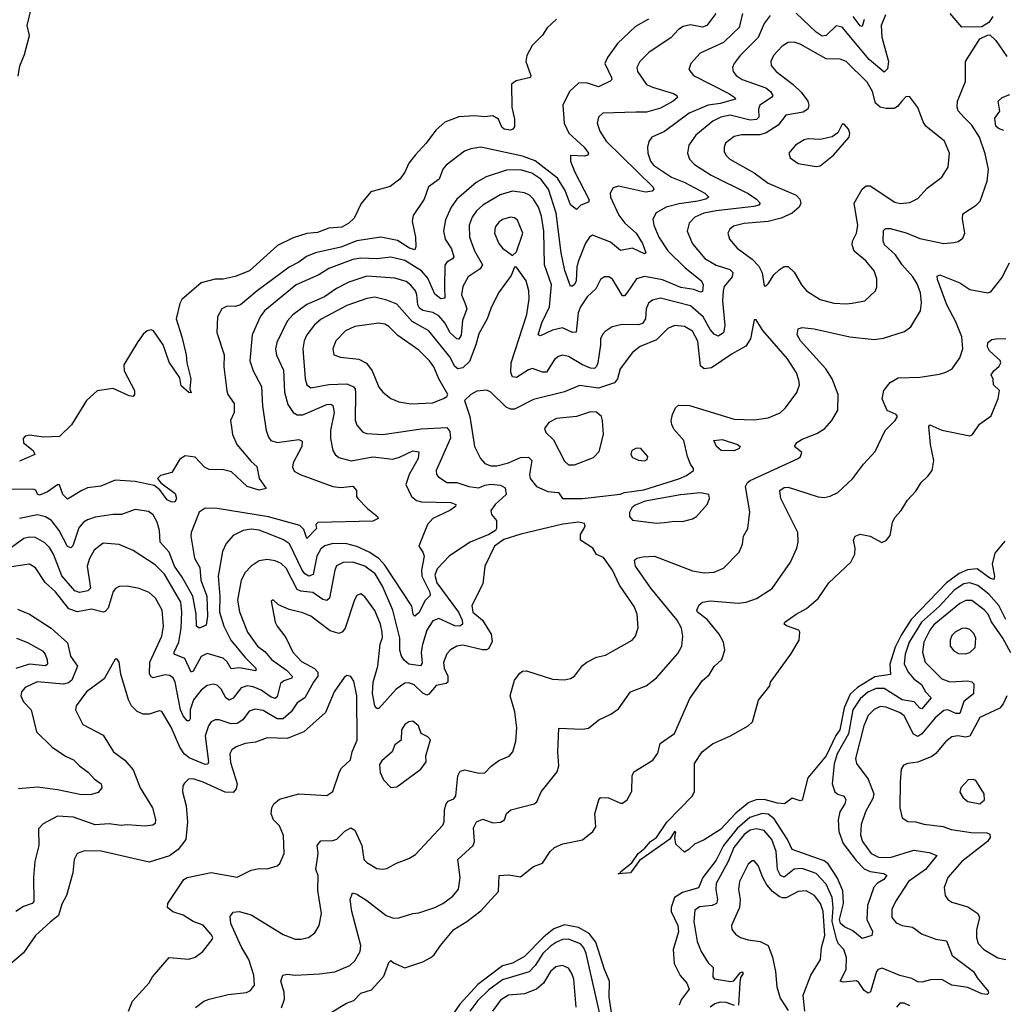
# Model space of a CAD drawing. Extents: x 1995161 to 2088924, y 769148 to 906007.
# Tile 198 of 256: x 2077506 to 2082432, y 809170 to 814104. Entities that reach past the tile are written whole.
import ezdxf

# ---------------------------------------------------------------- set-up
doc = ezdxf.new("R2010")
doc.units = 0

msp = doc.modelspace()

# ---------------------------------------------------------------- linework, layer by layer
at = {"layer": '0CON20XD'}
for points in [[(2077499, 813821), (2077506.8, 813873.2), (2077530.8, 813929.2), (2077555.9, 814025), (2077544.2, 814075), (2077564.5, 814165), (2077558.9, 814225), (2077488, 814338)], [(2081126.6, 814135), (2081109.3, 814065), (2081078.2, 814035), (2081030.7, 813989.3), (2080913.7, 813936.3), (2080868.1, 813885), (2080858.1, 813855), (2080881.4, 813825), (2081057.8, 813735), (2081087.5, 813715), (2081091.2, 813705), (2081015, 813683.5), (2080954.8, 813675.2), (2080858.9, 813635), (2080735, 813543.1), (2080672, 813515), (2080656.5, 813493.5), (2080650.5, 813465), (2080652.5, 813435), (2080666.1, 813395), (2080680.4, 813375), (2080770.9, 813315), (2080837.8, 813287.8), (2080936.7, 813235), (2080957.1, 813215), (2080942, 813205), (2080902.9, 813195), (2080808.5, 813181.5), (2080744.3, 813165), (2080694.1, 813135.9), (2080677.5, 813105), (2080682.1, 813075), (2080706.7, 813015), (2080752.9, 812945), (2080839.8, 812859.8), (2080921.1, 812795), (2080929.6, 812775), (2080925, 812742.5), (2080915, 812738.5), (2080881.7, 812751.7), (2080817.4, 812762.6), (2080725, 812800.4), (2080635, 812817.1), (2080595, 812804.6), (2080545, 812731.1), (2080535, 812720), (2080525, 812720.5), (2080475, 812804.2), (2080457.5, 812815), (2080435, 812815.7), (2080415, 812802), (2080391.2, 812755), (2080348.5, 812715), (2080314.1, 812665), (2080303.5, 812635), (2080292.4, 812537.6), (2080275, 812536.2), (2080225, 812560), (2080175, 812547.5), (2080115, 812520.5), (2080103.5, 812525), (2080120.8, 812585), (2080159.2, 812665), (2080169, 812775), (2080134.7, 812875), (2080131, 813045), (2080120.3, 813120.3), (2080104.7, 813165), (2080079.2, 813205), (2080058.9, 813225), (2080035, 813236.8), (2079975, 813244.7), (2079913.2, 813226.8), (2079825.9, 813174.1), (2079794.4, 813145.6), (2079772.7, 813115), (2079757.1, 813075), (2079759.2, 813015), (2079784.7, 812945), (2079824.5, 812875), (2079813.1, 812855), (2079752.1, 812815), (2079725, 812767.5), (2079719.1, 812725), (2079735.9, 812685.9), (2079746.1, 812655), (2079724.2, 812595.8), (2079717.1, 812522.9), (2079705, 812502.7), (2079695, 812504.6), (2079661.4, 812535), (2079634.8, 812585), (2079605, 812619.5), (2079575, 812636), (2079525, 812647.4), (2079509.1, 812659.1), (2079499.8, 812675), (2079495.8, 812725), (2079487.8, 812745), (2079465, 812773.8), (2079441.5, 812791.5), (2079385, 812809.2), (2079245, 812818), (2079155, 812789.4), (2079093.2, 812756.8), (2079032.5, 812715), (2078943.5, 812676.5), (2078874.6, 812625), (2078845, 812593.3), (2078794.4, 812485.6), (2078786.9, 812455), (2078792.8, 812422.8), (2078827.1, 812347.1), (2078831.9, 812238.1), (2078849.2, 812175), (2078875, 812135.5), (2078895, 812123.2), (2078925, 812124.2), (2079045, 812175.8), (2079065, 812176.7), (2079075, 812170.6), (2079081.8, 812135), (2079063.3, 812045), (2079062.3, 812005), (2079074.7, 811944.7), (2079085.6, 811925), (2079105, 811910.5), (2079166.8, 811893.2), (2079275, 811912.9), (2079375, 811902.4), (2079408.8, 811911.2), (2079475, 811944.2), (2079505, 811937.8), (2079502.5, 811905), (2079456.4, 811825), (2079440, 811775), (2079468, 811715), (2079493.8, 811695), (2079518.6, 811688.6), (2079664.6, 811684.6), (2079690, 811675), (2079688.6, 811665), (2079660.9, 811645), (2079575.2, 811604.8), (2079548.6, 811575), (2079505.6, 811465), (2079526, 811436), (2079531.4, 811415), (2079518.6, 811345), (2079520, 811315), (2079559.5, 811235), (2079561.5, 811218.5), (2079537.3, 811192.7), (2079505, 811132.1), (2079485, 811114.4), (2079477.1, 811125), (2079469.3, 811165), (2079335, 811370.5), (2079304.4, 811404.4), (2079255.6, 811435.6), (2079195, 811464.8), (2079145, 811478), (2079075, 811478.9), (2079035, 811467.8), (2079015, 811452.3), (2078994.9, 811415.1), (2078976, 811324), (2078955, 811315.3), (2078935, 811326.4), (2078920.9, 811345), (2078857.1, 811477.1), (2078827.8, 811497.8), (2078765, 811523.3), (2078705, 811545.8), (2078665, 811551.1), (2078625, 811544.5), (2078575, 811519.4), (2078540.4, 811479.6), (2078521.2, 811438.8), (2078500.6, 811315), (2078508.4, 811215), (2078506.4, 811135), (2078528.6, 811065), (2078564.4, 810994.4), (2078635, 810907.1), (2078689.6, 810855), (2078688.5, 810841.5), (2078605, 810855.9), (2078565, 810851.1), (2078545, 810886.7), (2078525.3, 810905), (2078445, 810927.3), (2078415, 810912.7), (2078375, 810840), (2078365, 810833.6), (2078333.2, 810903.2), (2078280, 810925), (2078279.3, 810935), (2078304, 810985), (2078315.2, 811054.8), (2078318.5, 811135), (2078312.4, 811185), (2078231.4, 811325), (2078185, 811371.8), (2078075, 811444.4), (2078005, 811474.6), (2077925, 811480.9), (2077879.6, 811445), (2077855, 811404.3), (2077844.2, 811365), (2077861.1, 811255), (2077847.8, 811242.2), (2077805, 811232.8), (2077782.3, 811242.3), (2077717.6, 811317.6), (2077676.2, 811425), (2077655, 811458.8), (2077631.6, 811481.6), (2077585, 811508.4), (2077555, 811511.3), (2077526.2, 811503.8), (2077465, 811458.4)], [(2081265, 814124.5), (2081235.4, 814085), (2081204.1, 814015), (2081153.9, 813965), (2081113.8, 813925), (2081084.5, 813885), (2081076.4, 813865), (2081080, 813845), (2081094.5, 813825), (2081124.4, 813805), (2081242.5, 813762.5), (2081266.5, 813745), (2081278.1, 813725), (2081271.9, 813715), (2081212.7, 813675), (2081207.1, 813655), (2081207.9, 813615), (2081196.4, 813603.6), (2081165, 813600.6), (2081065, 813624.8), (2081018.1, 813615), (2080977.9, 813595), (2080891.8, 813525), (2080856.9, 813475), (2080851.1, 813435), (2080861.5, 813405), (2080885, 813378.2), (2080970, 813325), (2081155, 813233.6), (2081196.5, 813205), (2081214.4, 813185), (2081208.6, 813175), (2081182.9, 813167.1), (2080994.3, 813145.7), (2080932.5, 813135), (2080887.8, 813115), (2080859.1, 813085), (2080849.2, 813045), (2080875, 812981.4), (2080937.3, 812907.3), (2080993.8, 812873.8), (2081062.7, 812852.7), (2081077.4, 812837.4), (2081074, 812815), (2081035, 812766.5), (2081028.6, 812745), (2081026.3, 812695), (2081038.5, 812571.5), (2081030.4, 812535), (2081005, 812517.9), (2080985, 812527.9), (2080965, 812550.8), (2080928.7, 812615), (2080865, 812670.5), (2080715, 812708), (2080675, 812697.9), (2080655, 812682.9), (2080643.9, 812655), (2080640.9, 812605), (2080625, 812581.1), (2080605, 812574.2), (2080524, 812576), (2080474, 812565), (2080438, 812542), (2080425, 812526), (2080415.4, 812504.6), (2080414.6, 812475.4), (2080400.9, 812385), (2080394.7, 812365.3), (2080385, 812356.5), (2080365, 812358.4), (2080325.2, 812375.2), (2080255, 812416.8), (2080225, 812422.1), (2080205, 812416.5), (2080185, 812401.5), (2080145, 812338.2), (2080125, 812338.4), (2080075, 812356), (2080055, 812349.6), (2079995, 812310.9), (2079975, 812314.3), (2079965.3, 812335.3), (2079967.5, 812385), (2080046.1, 812626.1), (2080058.2, 812705), (2080056.2, 812745), (2080042.7, 812795), (2079995, 812863.8), (2079985, 812863.3), (2079967.3, 812822.7), (2079903.9, 812736.1), (2079865, 812656), (2079848.2, 812605), (2079805, 812530), (2079791.3, 812475), (2079759.2, 812390.8), (2079725, 812359.7), (2079700.8, 812355), (2079685, 812366.9), (2079659.7, 812415), (2079555, 812544.6), (2079471.1, 812591.1), (2079395, 812678.2), (2079345, 812699.1), (2079285, 812712.9), (2079245, 812707.1), (2079145, 812671.2), (2079016, 812604), (2078982.1, 812575), (2078944.6, 812525), (2078931.2, 812495), (2078923.8, 812455), (2078935.4, 812305), (2078944.1, 812274.1), (2078965, 812258.8), (2079055, 812276.6), (2079145, 812278.7), (2079178.2, 812265), (2079185.8, 812255), (2079188, 812232)], [(2080991.8, 814135), (2080947.8, 814075), (2080925, 814066.7), (2080865, 814078.9), (2080829.3, 814070.7), (2080805.3, 814054.7), (2080767, 814013), (2080658.5, 813941.5), (2080612.2, 813895), (2080596.5, 813865), (2080599.6, 813845), (2080645, 813779.3), (2080675, 813765.3), (2080780, 813735), (2080797.5, 813725), (2080800.8, 813715), (2080779.5, 813695), (2080715, 813661.2), (2080645, 813640.8), (2080591.5, 813641.5), (2080426.7, 813635), (2080404.6, 813615.4), (2080399.1, 813585), (2080410.9, 813545), (2080443.8, 813495), (2080678.1, 813265), (2080681.4, 813255), (2080674, 813245), (2080640.8, 813239.2), (2080505, 813270.5), (2080478.7, 813261.3), (2080463.3, 813235), (2080465.5, 813215), (2080506, 813125), (2080537.2, 813085), (2080592.8, 813035), (2080625, 812983.1), (2080641.2, 812935), (2080635, 812930.8), (2080575, 812958.7), (2080515, 812947.1), (2080465, 812989.8), (2080375, 813023.6), (2080360, 813015), (2080339.6, 812985), (2080304.4, 812895)], [(2081842, 814128), (2081820.6, 814075), (2081823.3, 814016.7), (2081857.4, 813895), (2081852.6, 813857.4), (2081835, 813841.9), (2081760.3, 813905), (2081625, 814066.2), (2081595, 814072.9), (2081545, 814024.6), (2081525, 814021.1), (2081495, 814040.8), (2081395, 814136.2)], [(2081736, 814105), (2081725, 814070.6), (2081715, 814073.6), (2081680.7, 814120.7)], [(2082379.3, 814120.7), (2082359.8, 814090.2), (2082325, 814068.6), (2082225, 814067.1), (2082165.8, 814135)], [(2080655, 814106.7), (2080589.6, 814070.4), (2080500.9, 813985), (2080450, 813915), (2080437.5, 813885), (2080470, 813815), (2080471.2, 813805), (2080463.2, 813796.8), (2080405, 813768.2), (2080345, 813787.3), (2080305, 813786.4), (2080259.5, 813745), (2080226.9, 813675), (2080232.5, 813585), (2080256.8, 813535), (2080333.2, 813465), (2080355.6, 813435), (2080351.2, 813425), (2080335, 813420.9), (2080264.2, 813424.2), (2080265.4, 813395), (2080285, 813343.1), (2080358.3, 813201.7), (2080355, 813190), (2080315.9, 813174.1), (2080295, 813152.5), (2080265, 813175.7), (2080238.3, 813248.3), (2080200.4, 813310.4), (2080087.5, 813397.5), (2080025, 813420), (2079815.5, 813464.5), (2079765, 813457.5), (2079734.6, 813445.4), (2079641.4, 813375), (2079625.4, 813354.6), (2079607.5, 813305), (2079553, 813267), (2079532.7, 813205), (2079476.4, 813123.6), (2079472.2, 813095), (2079488.5, 813015), (2079490.6, 812965), (2079485, 812950), (2079458.5, 812958.5), (2079398.3, 812998.3), (2079315, 813014.2), (2079195, 812996), (2079115, 812964.4), (2078987.5, 812935), (2078941.9, 812918.1), (2078905, 812889.7), (2078856, 812864), (2078695.5, 812744.5), (2078612.5, 812675), (2078585, 812666), (2078545, 812668.2), (2078518.6, 812655), (2078496.5, 812615), (2078492.7, 812537.3), (2078530.8, 812425), (2078528.9, 812365), (2078543.9, 812243.9), (2078549.4, 812225), (2078580.9, 812180.9), (2078580.7, 812135), (2078561.8, 812095), (2078567.1, 812062.9), (2078572.7, 812025), (2078594.5, 811975), (2078665, 811890), (2078694.2, 811865), (2078704.7, 811805), (2078740, 811755), (2078705, 811746), (2078645, 811765.3), (2078567.4, 811837.4), (2078527.5, 811847.5), (2078455, 811849.5), (2078432.2, 811862.2), (2078385, 811912), (2078335, 811918.8), (2078307.7, 811902.3), (2078268, 811835), (2078210.6, 811819.4), (2078196.7, 811805), (2078213.2, 811783.2), (2078285, 811730), (2078292, 811705), (2078283.8, 811686.2), (2078265, 811687.5), (2078245, 811698.1), (2078208.2, 811748.2), (2078179.7, 811769.7), (2078085, 811790.3), (2077984.2, 811795.8), (2077913.1, 811766.9), (2077845, 811757.8), (2077817.5, 811745), (2077745, 811701.4), (2077721.9, 811725), (2077705, 811772.9), (2077695, 811773.3), (2077645, 811737.5), (2077605, 811721.5), (2077595.7, 811725.7), (2077586.7, 811746.7), (2077578.9, 811748.9), (2077445, 811751.3)], [(2080195, 814106.2), (2080147.3, 814062.7), (2080125, 814026.2), (2080073.3, 813975), (2080046.7, 813925), (2080041.2, 813895), (2080066.7, 813825), (2080063.8, 813815), (2079992.6, 813797.4), (2079969.7, 813780.3), (2079970.8, 813665), (2079984.4, 813605), (2079983.6, 813566.4), (2079976.7, 813555), (2079965, 813550), (2079932.5, 813555), (2079920.6, 813565), (2079904, 813605), (2079875, 813622.5), (2079835, 813616.5), (2079785, 813622.2), (2079705, 813617.3), (2079635, 813590.4), (2079589.7, 813550.3), (2079541.1, 813485), (2079486, 813425), (2079455, 813384.3), (2079435, 813340), (2079410.6, 813305), (2079361.7, 813268.3), (2079265, 813241.2), (2079216.4, 813183.6), (2079181.3, 813108.7), (2079155, 813084.4), (2079120, 813065), (2079055, 813059.4), (2078997, 813037), (2078945, 813033.4), (2078875, 813011.5), (2078797.3, 812972.7), (2078657.1, 812845), (2078585, 812816.9), (2078525.9, 812804.1), (2078485, 812803.3), (2078415, 812784.6), (2078318, 812702), (2078307.6, 812682.4), (2078289.1, 812605), (2078318.9, 812515), (2078340, 812425), (2078343.5, 812385), (2078363.1, 812305), (2078358, 812255), (2078365, 812233.3), (2078353.8, 812235), (2078315, 812270), (2078308.9, 812308.9), (2078255, 812387.5), (2078224.4, 812474.4), (2078175.5, 812545), (2078165, 812550), (2078145, 812545.3), (2078125, 812528), (2078095, 812485.3), (2078028, 812375), (2078029.2, 812345), (2078081.1, 812245), (2078082, 812225), (2078075, 812216.2), (2078055, 812218.9), (2077975, 812255.7), (2077895, 812244.3), (2077840, 812195), (2077765.4, 812074.6), (2077706, 812015), (2077625, 812011.9), (2077555, 812021.4), (2077533.3, 812016.7), (2077523.2, 812005), (2077525, 811983.5), (2077573.3, 811945), (2077581.4, 811925), (2077505, 811891.2)], [(2078818.1, 809151.9), (2078832.8, 809195), (2078830.4, 809230.4), (2078814.6, 809285.4), (2078823.8, 809316.2), (2078845, 809321.2), (2078885, 809316.1), (2079008, 809322), (2079085, 809332.5), (2079159.2, 809365), (2079185, 809387.1), (2079210.7, 809435), (2079215.3, 809465), (2079168.9, 809635), (2079161.5, 809695), (2079172.4, 809727.6), (2079195, 809721.9), (2079245, 809690.4), (2079342, 809615), (2079378.3, 809601.7), (2079405, 809602.7), (2079474.5, 809625.5), (2079505, 809627.5), (2079585, 809654.5), (2079625.3, 809674.7), (2079675, 809711.4), (2079703.6, 809746.4), (2079712.3, 809805), (2079700, 809895), (2079777.5, 809965), (2079784.5, 809985), (2079779.4, 810055), (2079794, 810085), (2079825, 810097.1), (2079875, 810080), (2079915, 810083.3), (2079934.3, 810095), (2079943.8, 810126.2), (2079966.2, 810145), (2080083.3, 810175), (2080096.7, 810185), (2080118, 810235), (2080198, 810335), (2080206.9, 810365), (2080201.3, 810435), (2080206.1, 810553.9), (2080325, 810548.6), (2080355.6, 810554.4), (2080406.7, 810595), (2080466.4, 810623.6), (2080505, 810650), (2080565, 810735.6), (2080643.8, 810766.2), (2080695, 810805.7), (2080802.6, 810927.4), (2080822.5, 810965), (2080826.7, 811015), (2080820.4, 811055), (2080799.1, 811095), (2080666.5, 811255), (2080589.5, 811365), (2080585.8, 811395), (2080596.7, 811405), (2080627, 811413), (2080685, 811416.2), (2080875, 811341.8), (2080935, 811332.5), (2080984.5, 811335.5), (2081031.2, 811355), (2081110, 811435), (2081126, 811475), (2081131.4, 811515), (2081152.9, 811555), (2081162.1, 811637.9), (2081140.4, 811765), (2081150.4, 811785), (2081165.3, 811795), (2081405, 811905.7), (2081415.8, 811915), (2081423.3, 811935), (2081386.7, 811965), (2081398, 811985), (2081425, 812001.8), (2081499, 812031), (2081537.8, 812055), (2081572.9, 812095), (2081603.1, 812146.9), (2081605.5, 812225), (2081575.4, 812305), (2081543.9, 812355), (2081416.2, 812495), (2081400, 812525), (2081405.6, 812554.4), (2081425, 812561.9), (2081485, 812555.4), (2081664.1, 812514.1), (2081785, 812502.1), (2081832, 812508), (2081938, 812542), (2081969.2, 812565), (2082018.1, 812645), (2082022.5, 812685), (2082016.8, 812735), (2082000.4, 812780.4), (2081980, 812815), (2081926.5, 812875), (2081893.2, 812925), (2081837.5, 812975), (2081831.2, 812995), (2081832.2, 813047.8), (2081842, 813058), (2081865, 813057.7), (2081945, 813035.8), (2082015, 813007.2), (2082135, 812982.5), (2082185, 812987.1), (2082206.7, 812993.3), (2082230.3, 813009.7), (2082239.2, 813035), (2082227.5, 813105), (2082229.1, 813130.9), (2082296.9, 813175), (2082316.4, 813195), (2082351.8, 813295), (2082358.2, 813355), (2082341.5, 813431.5), (2082312.3, 813515), (2082275.2, 813575.2), (2082234.5, 813615), (2082206.9, 813646.9), (2082201.1, 813665), (2082202.5, 813695), (2082242.9, 813795), (2082243.8, 813895), (2082315, 814007.5), (2082352.7, 814027.3), (2082365, 814028), (2082395, 813999.4), (2082449.6, 813919.6)], [(2081645, 812679.5), (2081675, 812683.5), (2081738, 812695), (2081792.5, 812745), (2081798.6, 812765), (2081798.9, 812805), (2081785.5, 812845), (2081743.5, 812895), (2081685, 812944.4), (2081674.6, 812975), (2081677.7, 812995), (2081697.5, 813035), (2081703, 813073), (2081684.6, 813185), (2081725.2, 813254.8), (2081745, 813271.8), (2081765, 813272.1), (2081889.8, 813189.8), (2081916.8, 813183.2), (2081965, 813187.8), (2082005, 813208), (2082050.6, 813259.4), (2082124.2, 813315), (2082155.6, 813365), (2082163.1, 813435), (2082138.6, 813495), (2082045, 813570), (2082031.4, 813591.4), (2082005, 813663.3), (2081965, 813717.5), (2081945, 813718.8), (2081923.8, 813696.2), (2081901.7, 813668.3), (2081885, 813659.6), (2081845, 813658.6), (2081815, 813665.8), (2081792.2, 813685), (2081776.6, 813745), (2081750.7, 813790.7), (2081645, 813894.6), (2081615, 813907.1), (2081545, 813907.5), (2081415, 813982), (2081385, 813991.5), (2081355, 813989.6), (2081325, 813971.5), (2081281.8, 813925), (2081267.3, 813895), (2081269.5, 813875), (2081294.5, 813845), (2081380.1, 813780.1), (2081420.6, 813740.6), (2081452.8, 813695), (2081457.8, 813675), (2081453.6, 813655), (2081430, 813640), (2081343.9, 813626.1), (2081304.7, 813575), (2081245, 813537), (2081212.4, 813527.6), (2081123.1, 813526.9), (2081085, 813517.9), (2081041.8, 813485), (2081034.4, 813465), (2081035, 813443.3), (2081043.3, 813425), (2081063.1, 813405), (2081185, 813336.8), (2081255.2, 813285.2), (2081394.4, 813225), (2081413.8, 813205), (2081418.8, 813185), (2081410, 813165), (2081375.5, 813134.5), (2081319.9, 813110.1), (2081255, 813092.1), (2081135, 813083.2), (2081080.8, 813069.2), (2081062.5, 813055), (2081053.3, 813035), (2081060.6, 813005), (2081099.2, 812959.2), (2081174.2, 812904.2), (2081208.5, 812868.5), (2081224.4, 812835), (2081235, 812770), (2081245, 812770), (2081255, 812780), (2081282.5, 812825), (2081309.1, 812850.9), (2081335, 812866.9), (2081355, 812867.1), (2081385, 812838.6), (2081421.1, 812775), (2081446, 812746), (2081515, 812702.5), (2081583.9, 812683.9), (2081645, 812679.5)], [(2082435, 813548.5), (2082408.1, 813558.1), (2082395, 813570), (2082389.7, 813610.3), (2082414.3, 813645), (2082406.2, 813695), (2082426.2, 813715), (2082465, 813729.6)], [(2081495, 813368), (2081515, 813372), (2081581.2, 813425), (2081660, 813515), (2081663.3, 813535), (2081656.7, 813555), (2081635, 813580), (2081625, 813580), (2081603, 813537), (2081575, 813516.7), (2081515, 813503.8), (2081455, 813507.1), (2081435, 813502.5), (2081391.2, 813475), (2081358, 813435), (2081365, 813412), (2081405, 813383.3), (2081495, 813368)], [(2080304.4, 812895), (2080296.5, 812865), (2080293.8, 812795), (2080285, 812776.9), (2080275, 812768.1), (2080265, 812768.8), (2080236.9, 812846.9), (2080218.3, 812935), (2080193.4, 813135), (2080154.8, 813255), (2080116.7, 813305), (2080070.9, 813335), (2080015, 813350.9), (2079945, 813349.7), (2079842.6, 813317.4), (2079792, 813288), (2079695.7, 813204.3), (2079666.8, 813165), (2079638.5, 813101.5), (2079629.1, 813045), (2079637.3, 813005), (2079668.2, 812955), (2079680.9, 812915), (2079674.3, 812905), (2079645, 812888.2), (2079636.1, 812873.9), (2079633.8, 812765), (2079635, 812708), (2079615, 812705.4), (2079585, 812728.5), (2079549.6, 812809.6), (2079518.9, 812845), (2079435, 812897), (2079365, 812913.7), (2079295, 812905.3), (2079215, 812908.8), (2079175, 812903), (2079055, 812857.8), (2079005, 812824.7), (2078890, 812775), (2078732.3, 812645), (2078710.4, 812615), (2078670.8, 812525), (2078658.8, 812395), (2078675, 812344.3), (2078716.5, 812266.5), (2078723, 812167), (2078740, 812045), (2078751.6, 812011.6), (2078764.3, 811995), (2078795, 811984.7), (2078905, 811999.5), (2078921.7, 811991.7), (2078920, 811965), (2078875, 811883.3), (2078872.2, 811862.2), (2078881.5, 811841.5), (2078911.4, 811825), (2079075, 811765.3), (2079115, 811759.5), (2079175, 811765.9), (2079192.4, 811745), (2079192.7, 811715), (2079199.5, 811705), (2079248.3, 811655), (2079298.2, 811615), (2079300.9, 811605), (2079275, 811591.7), (2079000, 811585), (2078990, 811575), (2078992.5, 811555), (2078945, 811504.4), (2078928.7, 811548.7), (2078909.9, 811569.9), (2078752.3, 811612.3), (2078495, 811655.2), (2078434.3, 811655.7), (2078404.3, 811635.7), (2078365.3, 811535), (2078362.9, 811515), (2078381.9, 811405), (2078408.5, 811358.5), (2078412.7, 811295), (2078442.9, 811215), (2078447.2, 811115), (2078440.6, 811069.4), (2078405, 811055.5), (2078391.3, 811065), (2078390.8, 811125), (2078372.8, 811215), (2078320.3, 811310.3), (2078281.2, 811365), (2078254.3, 811435), (2078209.7, 811485), (2078207.1, 811545), (2078195, 811586), (2078175, 811622.9), (2078150.8, 811639.2), (2078085, 811649.5), (2078015.5, 811624.5), (2077975, 811624.4), (2077885, 811611.1), (2077845, 811598.5), (2077825, 811585.5), (2077802.2, 811557.8), (2077771.8, 811468.2), (2077763.1, 811456.9), (2077745, 811463.8), (2077704.3, 811544.3), (2077665, 811594.6), (2077635, 811612), (2077595, 811623.5), (2077504.7, 811604.7)], [(2079975, 812922.5), (2079995, 812940), (2080025.5, 813035), (2079999.2, 813099.2), (2079985, 813111.5), (2079965, 813114.5), (2079925, 813102.5), (2079905, 813088.9), (2079888.2, 813065), (2079883.8, 813035), (2079905, 812982.5), (2079925, 812959.2), (2079975, 812922.5)], [(2082102.5, 812802.5), (2082101.1, 812818.9), (2082115, 812825.6), (2082215, 812785.4), (2082265, 812752.3), (2082354.2, 812735.8), (2082369.5, 812740.5), (2082425, 812810.8), (2082464, 812886)], [(2079062.2, 809127.8), (2079143.1, 809175), (2079180.3, 809189.7), (2079214.3, 809225), (2079267.9, 809242.1), (2079329.8, 809310.2), (2079355, 809380), (2079365, 809390), (2079377.5, 809377.5), (2079435, 809351.9), (2079525, 809383.1), (2079566, 809405), (2079582.4, 809417.6), (2079613.6, 809465), (2079680.6, 809545), (2079745.6, 809584.4), (2079815, 809638.9), (2079904.2, 809735), (2079906.7, 809815), (2079955, 809818.2), (2080015, 809808.8), (2080079.8, 809860.2), (2080125, 809877.1), (2080162.5, 809935), (2080184.7, 809955.3), (2080226.6, 809973.4), (2080325.6, 809994.4), (2080376.7, 810035), (2080390.8, 810059.2), (2080386.9, 810125), (2080406.2, 810195), (2080415, 810206.7), (2080455, 810204), (2080515, 810178.1), (2080525, 810178.6), (2080548, 810195), (2080572.7, 810237.3), (2080574, 810315), (2080581.2, 810335), (2080676.3, 810393.7), (2080701.7, 810428.3), (2080713.2, 810476.8), (2080785, 810526.2), (2080862.5, 810702.5), (2080925, 810792), (2080958.6, 810821.4), (2080985, 810862.5), (2081022.2, 810897.8), (2081036.9, 810945), (2081030.6, 810985), (2081010, 811025), (2080948.5, 811098.5), (2080900.8, 811135), (2080898, 811145), (2080908.8, 811171.2), (2080926.2, 811185), (2080965, 811191.8), (2081105, 811180.8), (2081145, 811184.7), (2081197.1, 811202.9), (2081275, 811254.3), (2081366.7, 811385), (2081398.6, 811455), (2081404.4, 811485), (2081402.5, 811535), (2081318.8, 811705), (2081313.1, 811745), (2081335, 811760.4), (2081355, 811761.5), (2081448, 811732), (2081505, 811713.3), (2081535, 811710.4), (2081565, 811716.7), (2081603.8, 811735), (2081676.3, 811803.7), (2081732.6, 811877.4), (2081790.3, 811939.7), (2081841.4, 812045), (2081891.4, 812095), (2081902, 812115), (2081895.7, 812125.7), (2081851.4, 812145), (2081824.8, 812204.8), (2081834.2, 812245.8), (2081865, 812285.7), (2081905, 812308.9), (2082015, 812313.1), (2082113, 812327), (2082145, 812338), (2082176.2, 812355), (2082215, 812408.8), (2082228.9, 812455), (2082224.6, 812515), (2082195, 812590), (2082150, 812675), (2082102.5, 812802.5)], [(2079465, 812179.1), (2079575, 812183.6), (2079628.8, 812205), (2079646.2, 812215), (2079650, 812225), (2079605.5, 812305), (2079581.1, 812365), (2079559.3, 812395), (2079505, 812448), (2079400.8, 812520.8), (2079355, 812567.3), (2079335, 812578), (2079305, 812582.8), (2079185, 812565.9), (2079138.5, 812545), (2079090, 812495), (2079074.5, 812455), (2079080, 812425), (2079112.2, 812412.2), (2079205, 812403.1), (2079243.2, 812383.2), (2079270.9, 812345), (2079305, 812262.9), (2079325, 812238.1), (2079365, 812205.6), (2079405, 812188.9), (2079465, 812179.1)], [(2080223.9, 811703.9), (2080325, 811704.3), (2080513.4, 811726.6), (2080535, 811735.4), (2080632.5, 811747.5), (2080806.8, 811803.2), (2080845, 811819.5), (2080881.2, 811845), (2080881.2, 811855), (2080865, 811876.2), (2080850, 811915), (2080832.2, 811995), (2080782.3, 812052.3), (2080771.8, 812075), (2080768.8, 812095), (2080774.8, 812125), (2080790.5, 812159.5), (2080805, 812172.9), (2080860.5, 812170.5), (2081085, 812102.3), (2081185, 812098.2), (2081255, 812108.5), (2081315, 812134.4), (2081340.9, 812159.1), (2081398.5, 812235), (2081411.1, 812275), (2081408, 812298), (2081396.7, 812335), (2081351.5, 812405), (2081227.3, 812547.3), (2081195, 812600), (2081185, 812600), (2081166.7, 812505), (2081142.6, 812467.4), (2081075, 812430.4), (2080970.8, 812359.2), (2080935, 812353.8), (2080915, 812369.2), (2080903.1, 812493.1), (2080875, 812542.7), (2080835, 812566.8), (2080785, 812570.8), (2080752.7, 812557.3), (2080695, 812499.4), (2080613.9, 812466.1), (2080575, 812436.4), (2080513.8, 812355), (2080499.4, 812305), (2080485, 812283.9), (2080405, 812258.3), (2080310.4, 812270.4), (2080235, 812238.8), (2080078.8, 812201.2), (2079985, 812152.1), (2079965, 812152.2), (2079942.2, 812162.2), (2079865, 812237.1), (2079845, 812247.8), (2079795, 812242.2), (2079765.8, 812225), (2079733.3, 812195), (2079760.4, 812115), (2079784.6, 811964.6), (2079814.6, 811905), (2079835, 811880), (2079865, 811867.7), (2079895, 811867.8), (2079955, 811883.3), (2080015, 811909.5), (2080055, 811912.3), (2080070.8, 811895), (2080059.7, 811825), (2080062.2, 811805), (2080094.8, 811764.8), (2080150.4, 811740.4), (2080204, 811735), (2080223.9, 811703.9)], [(2082439.4, 811490.6), (2082389.5, 811430.5), (2082377.1, 811375), (2082387.8, 811315), (2082385, 811298), (2082365, 811305.3), (2082301.6, 811351.6), (2082252.2, 811347.8), (2082211.5, 811328.5), (2082148.4, 811281.6), (2081971, 811099), (2081920.2, 811019.8), (2081890.1, 810959.9), (2081863.8, 810875), (2081867.4, 810822.6), (2081788.9, 810811.1), (2081701.9, 810758.1), (2081665.7, 810724.3), (2081635.6, 810655), (2081613.7, 810545), (2081593.6, 810516.4), (2081545, 810414.3), (2081453.1, 810305), (2081425, 810193.3), (2081415, 810190), (2081375, 810202.5), (2081335.8, 810174.2), (2081301.7, 810178.3), (2081235, 810195.6), (2081195, 810193.8), (2081158.2, 810181.8), (2081092, 810128), (2081016, 810045), (2080935, 809993.3), (2080885, 809972.5), (2080857.5, 809945), (2080835, 809932.5), (2080793, 809973), (2080786.7, 810005), (2080791.7, 810031.7), (2080785, 810036.2), (2080762.3, 809997.7), (2080609.8, 809890.2), (2080565, 809828), (2080503.3, 809823.3), (2080513.8, 809826.2), (2080516.2, 809835), (2080571.2, 809878.8), (2080602.9, 809925), (2080637.5, 809952.5), (2080664.7, 809985.3), (2080695, 810005.6), (2080747.8, 810082.2), (2080875.7, 810215), (2080886.4, 810236.4), (2080886.4, 810313.6), (2080885, 810376.7), (2080923.5, 810435), (2080976.7, 810475), (2081065.3, 810514.7), (2081154.2, 810565.8), (2081175.6, 810585), (2081206.8, 810693.2), (2081262.5, 810765), (2081266.7, 810785), (2081368, 810925), (2081410, 810995), (2081413.3, 811035), (2081407.5, 811045), (2081345.8, 811065.8), (2081334.2, 811075), (2081338.8, 811085), (2081394.7, 811125.3), (2081447.3, 811152.7), (2081505, 811203.8), (2081558.8, 811281.2), (2081668.1, 811385), (2081688.8, 811425), (2081690.8, 811455), (2081682, 811495), (2081691.2, 811515), (2081715, 811525.8), (2081766.2, 811516.2), (2081824.4, 811484.4), (2081846.1, 811493.9), (2081865, 811520), (2081876.9, 811585), (2081889.8, 811610.2), (2081921.4, 811645), (2081953.2, 811696.8), (2081995, 811741.2), (2082020.8, 811785), (2082055, 811816), (2082076, 811845), (2082084.3, 811895), (2082068.1, 811975), (2082060, 812065), (2082065, 812073.3), (2082125, 812046.9), (2082265, 812019.2), (2082278, 812025), (2082312.8, 812077.2), (2082371.3, 812118.7), (2082406.7, 812205), (2082412.9, 812245), (2082383.8, 812275), (2082382, 812302), (2082371.2, 812325), (2082384.4, 812345), (2082411.9, 812368.1), (2082420.5, 812385), (2082416.7, 812396.7), (2082363.8, 812445), (2082353.6, 812465), (2082354.3, 812485.7), (2082375, 812502), (2082395, 812504.3), (2082445, 812506.2)], [(2079188, 812232), (2079186.6, 812096.6), (2079195, 812072.5), (2079225, 812037.8), (2079245, 812030.9), (2079325, 812026.1), (2079517, 812053), (2079645, 812059.7), (2079659.9, 812039.9), (2079663.4, 812006.6), (2079591.8, 811845), (2079594.4, 811825), (2079603.4, 811813.4), (2079645, 811785.5), (2079696, 811784), (2079755, 811765.2), (2079805, 811758.2), (2079835, 811771.6), (2079865.6, 811775.6), (2079915, 811771.1), (2079938.2, 811758.2), (2079942.2, 811725), (2079886.9, 811675), (2079865.6, 811645), (2079869.4, 811625), (2079894, 811595), (2079894, 811555), (2079888.6, 811545), (2079856.5, 811525), (2079762.7, 811485), (2079709.1, 811450.9), (2079656.5, 811415), (2079597.1, 811352.9), (2079585, 811320), (2079595, 811282.6), (2079703, 811135), (2079722.4, 811095), (2079724.5, 811075), (2079710, 811065), (2079685, 811066.2), (2079605, 811102.9), (2079575, 811091.2), (2079545.2, 811044.8), (2079523.4, 810973.4), (2079517.2, 810935), (2079521.4, 810878.6), (2079513.6, 810866.4), (2079455, 810874.8), (2079431.2, 810895), (2079418.9, 810915), (2079410, 810945), (2079410.7, 811005), (2079374.4, 811145), (2079324, 811265), (2079286.7, 811326.7), (2079235, 811365.7), (2079175, 811385.7), (2079125.9, 811384.1), (2079093.4, 811366.6), (2079084, 811346), (2079057.3, 811205), (2079045, 811192.9), (2079025, 811198.8), (2078975, 811232.8), (2078915, 811239.5), (2078895, 811248.4), (2078840.3, 811355), (2078815, 811378.8), (2078785, 811392.9), (2078745, 811399.6), (2078705, 811392.9), (2078665, 811365.5), (2078635, 811333.1), (2078614.7, 811295), (2078597.5, 811195), (2078606.6, 811136.6), (2078646.9, 811035), (2078696.9, 810965), (2078736, 810936), (2078767.9, 810897.9), (2078842.2, 810845), (2078871.5, 810815), (2078869.2, 810805), (2078828.6, 810791.4), (2078811.8, 810778.2), (2078795, 810710.8), (2078785, 810702.3), (2078765, 810709.5), (2078714.9, 810744.9), (2078675, 810760), (2078645, 810765.3), (2078615, 810756.6), (2078575, 810704.6), (2078555, 810693.3), (2078539.3, 810705), (2078515, 810749.1), (2078495, 810768.8), (2078475, 810773.8), (2078445, 810767.3), (2078415, 810744.7), (2078376, 810695), (2078360, 810645), (2078359.9, 810600.1), (2078355, 810590), (2078345, 810590.6), (2078325, 810615.6), (2078311.7, 810645), (2078285, 810783.8), (2078275.2, 810805.2), (2078257.1, 810817.1), (2078235, 810820.9), (2078175, 810806.4), (2078165, 810810.5), (2078155.9, 810825.9), (2078158.1, 810885), (2078217.3, 811015), (2078225.8, 811065), (2078219.1, 811145), (2078185.6, 811205.6), (2078155, 811233.8), (2078105, 811253.1), (2078045, 811264.5), (2078005, 811264.4), (2077986.3, 811253.7), (2077975, 811238), (2077948.6, 811155), (2077935, 811137.5), (2077924.7, 811134.7), (2077865, 811149.2), (2077795, 811137.1), (2077752.3, 811152.3), (2077685, 811236.2), (2077633.5, 811283.5), (2077585, 811356.9), (2077555.9, 811375.9), (2077406.8, 811353.2)], [(2080285, 811873.3), (2080380.7, 811909.3), (2080409.1, 811940.9), (2080429.2, 812025), (2080425.8, 812095), (2080419.2, 812115), (2080395, 812136.9), (2080365, 812138.1), (2080294.5, 812115.5), (2080194.1, 812105.9), (2080156, 812085), (2080133.8, 812055), (2080142, 812035), (2080179.4, 811999.4), (2080235, 811891.2), (2080255, 811873.8), (2080285, 811873.3)], [(2081085, 811943.4), (2081020, 811945), (2080995.6, 811965), (2080982, 811995), (2081025, 812000.4), (2081100.6, 811975), (2081114.4, 811965), (2081110, 811955), (2081085, 811943.4)], [(2080635, 811893.3), (2080649.3, 811900.7), (2080652.5, 811915), (2080617.5, 811955), (2080595, 811956.7), (2080572.5, 811945), (2080566.7, 811925), (2080575, 811910), (2080605, 811896.2), (2080635, 811893.3)], [(2080695, 811580.5), (2080735, 811584.5), (2080785, 811591.4), (2080825, 811588.6), (2080875, 811602.5), (2080895, 811614.2), (2080949.4, 811675), (2080960.6, 811705), (2080957.5, 811725), (2080915, 811732.8), (2080816.3, 811723.7), (2080638.9, 811691.1), (2080588.5, 811671.5), (2080572.1, 811657.9), (2080560.4, 811635), (2080559.5, 811615), (2080575, 811596.7), (2080695, 811580.5)], [(2078386.9, 809153.1), (2078428.6, 809185), (2078455.5, 809195.5), (2078551.1, 809218.9), (2078641.3, 809228.7), (2078661.3, 809238.7), (2078681.9, 809265), (2078678.5, 809315), (2078653.3, 809395), (2078615, 809459.4), (2078563.1, 809575), (2078560.4, 809609.6), (2078575, 809631.4), (2078605, 809634.4), (2078665, 809618.6), (2078825, 809520), (2078885, 809495.5), (2078914.5, 809495.5), (2078953.3, 809505), (2078985, 809527.5), (2079005.4, 809565), (2079018.2, 809625), (2078999.9, 809739.9), (2079000.9, 809815), (2078988.9, 809845), (2079000.8, 809925), (2078995.4, 809965), (2079015, 809988.5), (2079075, 809990.4), (2079095, 809997.3), (2079135, 810037.5), (2079165, 810054), (2079185, 810042), (2079220, 809965), (2079230.4, 809895), (2079245, 809880), (2079295, 809850.6), (2079325, 809846.9), (2079345, 809851.1), (2079393, 809877), (2079455, 809900), (2079488.8, 809921.2), (2079625, 810068), (2079632.5, 810085), (2079633.7, 810143.7), (2079641.8, 810175), (2079652.9, 810187.1), (2079680.7, 810199.3), (2079690.9, 810215), (2079700.8, 810315), (2079711.7, 810338.3), (2079735, 810344.5), (2079805, 810327.3), (2079835, 810330.6), (2079866.6, 810363.4), (2079905, 810390.8), (2079957.2, 810412.8), (2079975.5, 810434.5), (2079991.3, 810488.7), (2079996.7, 810555), (2079985.5, 810635), (2079962.5, 810715), (2079983.8, 810795), (2080010.7, 810829.3), (2080025, 810839.5), (2080045, 810841.5), (2080175, 810799.1), (2080235, 810796.5), (2080265, 810802.2), (2080285, 810814.3), (2080325, 810867.5), (2080346, 810885), (2080395, 810909.4), (2080440.3, 810919.7), (2080573.8, 810995), (2080590.8, 811015), (2080604.3, 811055.7), (2080597.8, 811125), (2080583.8, 811163.8), (2080510.9, 811270.9), (2080475, 811345.6), (2080429.5, 811409.5), (2080395, 811423.3), (2080376.9, 811455), (2080314.4, 811495), (2080315.5, 811525), (2080338.6, 811565), (2080335, 811580), (2080305, 811585.8), (2080226.3, 811576.3), (2080016.5, 811526.5), (2079931.2, 811498.8), (2079883.9, 811465), (2079835.5, 811365), (2079825, 811277.5), (2079770.9, 811169.1), (2079775, 811134.4), (2079824.4, 811094.4), (2079867.3, 811025), (2079871.7, 810988.3), (2079856.3, 810953.7), (2079843.5, 810946.5), (2079823.7, 810946.3), (2079725, 810970), (2079695.3, 810964.7), (2079663.6, 810946.4), (2079645, 810926.2), (2079627.9, 810882.1), (2079632.5, 810855), (2079649.8, 810815), (2079650, 810785), (2079642, 810778), (2079592.2, 810767.8), (2079555.6, 810724.4), (2079545, 810719.6), (2079525, 810728.4), (2079481.6, 810771.6), (2079455, 810780.4), (2079435, 810779.8), (2079391.2, 810748.8), (2079305, 810651.9), (2079295, 810652.9), (2079285, 810665.7), (2079273.4, 810726.6), (2079276, 810785), (2079300, 810865), (2079311.3, 810975), (2079322.4, 811007.6), (2079321.7, 811035), (2079312.8, 811075), (2079285, 811142.9), (2079235, 811212), (2079215, 811227.5), (2079195, 811218.8), (2079183.8, 811196.2), (2079135.7, 811054.3), (2079123.1, 811036.9), (2079105, 811028), (2079060.8, 811040.8), (2078965, 811115.4), (2078925, 811131.3), (2078855, 811147.5), (2078802.1, 811172.1), (2078775, 811197.5), (2078765, 811190), (2078785.6, 811085), (2078795, 811064.2), (2078838.5, 811008.5), (2078873.8, 810935), (2078917.4, 810887.4), (2078982.4, 810852.4), (2078998.7, 810835), (2078998.6, 810815), (2078978.4, 810785), (2078935, 810706.2), (2078895, 810681.2), (2078865.8, 810635), (2078825, 810599.7), (2078795, 810600.8), (2078725, 810641.4), (2078685, 810649.1), (2078655, 810639.6), (2078623.3, 810595), (2078595, 810577.4), (2078565, 810575.6), (2078505, 810596.1), (2078485, 810594.6), (2078465.6, 810585), (2078451.8, 810565), (2078435.8, 810515), (2078452, 810385), (2078447.6, 810372.4), (2078435, 810370.9), (2078355, 810404.5), (2078329.8, 810425), (2078308.9, 810458.9), (2078265, 810559.1), (2078217.3, 810637.3), (2078205, 810641.1), (2078155, 810623.3), (2078125, 810624.5), (2078095, 810637.3), (2078066.2, 810666.2), (2078051.5, 810695), (2078012.5, 810825), (2078004.2, 810884.2), (2077995, 810900), (2077985, 810900), (2077929.3, 810800.7), (2077841.2, 810735), (2077789.4, 810665), (2077785.7, 810645), (2077822.4, 810572.4), (2077925, 810518.6), (2077975.4, 810435.4), (2078032.5, 810392.5), (2078075, 810345.6), (2078110, 810255), (2078170.5, 810155), (2078186.3, 810096.3), (2078184, 810076), (2078172.6, 810067.4), (2078135, 810061.8), (2078045, 810069.6), (2078013.8, 810066.2), (2077955, 810074.6), (2077885, 810068.5), (2077775, 810106.9), (2077695, 810112.1), (2077624, 810075), (2077600.4, 810049.6), (2077602.2, 809965), (2077582.7, 809885), (2077574.6, 809805.4), (2077577.3, 809685), (2077568, 809675), (2077525, 809659.3), (2077487.5, 809635)], [(2082445, 811098.6), (2082409.2, 811169.2), (2082359.1, 811225), (2082305, 811268.3), (2082265, 811281.2), (2082235, 811276.2), (2082187, 811245), (2082112.7, 811165), (2082021.9, 811085), (2081960.7, 810985), (2081940.7, 810925), (2081935.6, 810875.6), (2081955.2, 810835), (2081985, 810800.8), (2082022.7, 810772.7), (2082041.9, 810735), (2082071.1, 810705), (2082025, 810650.4), (2082015, 810653.1), (2081985.1, 810685.1), (2081925, 810695.1), (2081835, 810752.2), (2081795, 810752.8), (2081754, 810734), (2081715, 810700.2), (2081678.9, 810645), (2081656.2, 810525), (2081601, 810425), (2081584.8, 810375), (2081574.7, 810275), (2081588.9, 810235), (2081603.5, 810223.5), (2081635, 810213.1), (2081643.8, 810195), (2081639.4, 810175), (2081613.7, 810135), (2081604.7, 810095), (2081608.4, 810035), (2081629.8, 809975), (2081695, 809889.8), (2081735, 809849.1), (2081765, 809835.8), (2081833.8, 809825), (2081848.6, 809815), (2081834.4, 809795), (2081803, 809777), (2081783.3, 809756.7), (2081751.8, 809665), (2081749, 809595), (2081777.6, 809535), (2081774.6, 809515.4), (2081725, 809500), (2081678.3, 809538.3), (2081637.7, 809557.7), (2081617.1, 809575), (2081611.6, 809595), (2081632.1, 809675), (2081629.2, 809739.2), (2081602.2, 809802.2), (2081555, 809873.5), (2081535, 809889), (2081374.8, 809944.8), (2081350.8, 809995), (2081285, 810099.1), (2081255, 810122), (2081225, 810126.7), (2081163.3, 810106.7), (2081098.8, 810051.2), (2081030.6, 809965), (2080995, 809892.6), (2080928, 809805), (2080905, 809752.7), (2080825, 809729.5), (2080786.1, 809705), (2080768.1, 809655), (2080768.4, 809635), (2080803.1, 809565), (2080805, 809533.5), (2080778.2, 809445), (2080784.6, 809375), (2080813.9, 809313.9), (2080846.7, 809275), (2080859.2, 809245), (2080818.2, 809191.8), (2080809.6, 809165)], [(2077495, 811150.4), (2077554.7, 811124.7), (2077664.6, 811054.6), (2077745, 810982), (2077760.9, 810915), (2077795.4, 810865), (2077767.9, 810795), (2077749.8, 810780.2), (2077725, 810774.4), (2077594.2, 810785.8), (2077533, 810757), (2077516, 810735), (2077511.4, 810715), (2077525, 810685.8), (2077563.5, 810645), (2077590, 810535), (2077668.3, 810458.3), (2077735, 810413.6), (2077775.3, 810395.3), (2077805, 810364.4), (2077850.7, 810330.7), (2077878.9, 810298.9), (2077914, 810275), (2077917.5, 810255), (2077898.7, 810231.3), (2077865, 810220.4), (2077815, 810220.2), (2077695, 810245.2), (2077595, 810258.4), (2077500.2, 810249.8)], [(2082470.7, 810930.7), (2082429.5, 811005), (2082372.8, 811087.2), (2082356.2, 811125), (2082336.4, 811146.4), (2082275, 811192.9), (2082245, 811194.2), (2082215, 811177.6), (2082085, 811071.7), (2082064, 811045), (2082034.8, 810985), (2082027.6, 810935), (2082040.7, 810885), (2082125, 810800.9), (2082165, 810786.5), (2082255, 810791.1), (2082275.3, 810785.3), (2082284.6, 810775), (2082283.8, 810725), (2082235, 810687.1), (2082215, 810627.5), (2082195, 810627.3), (2082155, 810645.9), (2082135, 810642.5), (2082091.3, 810605), (2082023.9, 810525), (2082005, 810511.8), (2081983, 810523), (2081935.3, 810615), (2081915, 810629.7), (2081845, 810658.2), (2081815, 810661.6), (2081785, 810647.7), (2081755, 810616.7), (2081733.8, 810565), (2081692.4, 810402.4), (2081696.5, 810376.5), (2081755, 810298.1), (2081784.2, 810225), (2081778.5, 810201.5), (2081742, 810135), (2081719.9, 810070.1), (2081717.3, 810017.3), (2081726.8, 809985), (2081770.4, 809925), (2081806.7, 809906.7), (2081866, 809906), (2081985, 809941.9), (2082061.3, 809931.3), (2082100, 809915), (2082042.9, 809845), (2081957.5, 809785), (2081892.3, 809685), (2081873.8, 809645), (2081874.5, 809605), (2081895, 809577.5), (2081925, 809563.9), (2081977.1, 809557.1), (2081994.6, 809544.6), (2082023.3, 809523.3), (2082095, 809495.5), (2082147.7, 809487.7), (2082176.2, 809415), (2082282.5, 809335), (2082301.7, 809301.7), (2082357.1, 809235), (2082358.8, 809225), (2082350.8, 809219.2), (2082325, 809222.6), (2082254.1, 809254.1), (2082175, 809265.4), (2082125, 809294.2), (2082067.3, 809292.7), (2082025, 809280.8), (2082005, 809281.8), (2081975, 809299.4), (2081914.8, 809314.8), (2081825, 809350.4), (2081806, 809345), (2081797.5, 809335), (2081767.9, 809232.1), (2081755, 809225.4), (2081735, 809238.7), (2081708.8, 809278.8), (2081697.2, 809287.2), (2081630.5, 809280.5), (2081616, 809285), (2081644.7, 809345), (2081646.5, 809405), (2081633.8, 809445), (2081604.7, 809475), (2081597.7, 809497.7), (2081575.1, 809585), (2081580, 809655), (2081574.9, 809704.9), (2081545, 809771.2), (2081495, 809825.7), (2081425, 809850.4), (2081385, 809846.3), (2081335, 809807.7), (2081315.7, 809815.7), (2081302.2, 809845), (2081294, 809935), (2081273.8, 809995), (2081235, 810041.2), (2081195, 810049.8), (2081165, 810041.9), (2081135, 810021.3), (2081083.1, 809955), (2081055.1, 809884.9), (2080995, 809775.7), (2080993.4, 809745), (2081001.6, 809695), (2080995.4, 809675), (2080974.8, 809665.2), (2080911.2, 809658.8), (2080888.2, 809641.8), (2080882.4, 809585), (2080899.7, 809485), (2080919.1, 809435), (2080955, 809378), (2080980, 809355), (2080977, 809307), (2080985, 809297.5), (2081066.4, 809283.6), (2081082.5, 809287.5), (2081115, 809327.5), (2081125, 809332.5), (2081128.8, 809325), (2081116.4, 809303.6), (2081112, 809278), (2081106.7, 809165)], [(2082243.8, 810926.2), (2082265, 810933.6), (2082292, 810958), (2082295.4, 811005), (2082285, 811028.6), (2082265, 811047.8), (2082245.4, 811055.4), (2082225, 811053.8), (2082191.1, 811035), (2082175, 811018.6), (2082166.2, 810995), (2082165.5, 810965), (2082185, 810940.6), (2082208.3, 810928.3), (2082243.8, 810926.2)], [(2077489.5, 811005), (2077545, 810983.6), (2077620.7, 810940.7), (2077634.3, 810925), (2077644, 810896), (2077646, 810874), (2077635, 810865.5), (2077555, 810873.8), (2077486.9, 810853.1)], [(2078050.8, 809135), (2078071.2, 809185), (2078155, 809277.5), (2078172.1, 809307.9), (2078255, 809404), (2078354.1, 809395.9), (2078385, 809406), (2078423.8, 809435), (2078470, 809495), (2078472.9, 809505), (2078465, 809520), (2078425, 809566), (2078374.5, 809584.5), (2078325, 809616.9), (2078273.2, 809633.2), (2078246.2, 809655), (2078248, 809675), (2078327.5, 809795), (2078345, 809805.6), (2078465, 809830), (2078595, 809806.5), (2078665, 809841.9), (2078705, 809850), (2078745, 809849.2), (2078795, 809864.4), (2078809.2, 809875), (2078831.1, 809925), (2078827.3, 810015), (2078806.7, 810065), (2078776.9, 810095), (2078765.6, 810125), (2078769.4, 810155), (2078779.4, 810175), (2078807.7, 810197.7), (2078905, 810224.6), (2079045, 810216.2), (2079075, 810236.7), (2079107.1, 810335), (2079117.5, 810352.5), (2079163.3, 810395), (2079172, 810435), (2079197, 810493), (2079194.2, 810715), (2079179.1, 810789.1), (2079165, 810812.5), (2079145, 810817.5), (2079131.9, 810808.1), (2079080.4, 810735), (2079037.3, 810632.7), (2078928.6, 810535), (2078845, 810502), (2078745, 810504.6), (2078687.2, 810482.8), (2078635, 810476), (2078589.7, 810460.3), (2078568.9, 810445), (2078558.2, 810425), (2078562.2, 810382.2), (2078595.8, 810275), (2078590.8, 810249.2), (2078575, 810231.2), (2078535, 810232.7), (2078425, 810283.1), (2078375, 810299.1), (2078351.8, 810298.2), (2078331.2, 810278.8), (2078324, 810265), (2078321.5, 810235), (2078339.6, 810165), (2078347.3, 810085), (2078338.2, 809995), (2078299.5, 809945), (2078256.7, 809913.3), (2078155, 809882.1), (2077915, 809937.1), (2077830.4, 809939.6), (2077793.8, 809926.2), (2077778.6, 809895), (2077772.1, 809827.9), (2077740.9, 809715), (2077717.9, 809672.1), (2077701.1, 809615), (2077659.4, 809580.6), (2077585.6, 809515), (2077525, 809428.5), (2077465, 809375.6)], [(2082450, 810715), (2082432.1, 810675), (2082415.6, 810654.4), (2082315, 810606.4), (2082265, 810514.2), (2082245, 810508), (2082205, 810514.7), (2082175, 810510.4), (2082142.5, 810485), (2082095, 810427.5), (2082075, 810411.8), (2082005, 810383.5), (2081953.6, 810376.4), (2081932.6, 810367.4), (2081921.3, 810348.7), (2081915.5, 810285), (2081913.5, 810155), (2081925, 810103.8), (2081955, 810085.7), (2081995, 810084.5), (2082035, 810073.1), (2082130.8, 810060.8), (2082172, 810045), (2082271, 810031), (2082349.8, 810029.8), (2082365, 810022), (2082366.8, 810005), (2082352.9, 809985), (2082224.1, 809885), (2082154.6, 809805), (2082135.6, 809755), (2082140.8, 809715), (2082154, 809695), (2082175, 809681.4), (2082255, 809658.6), (2082305, 809624.2), (2082312.6, 809602.6), (2082298.5, 809545), (2082297.3, 809505), (2082306.7, 809475), (2082334.1, 809444.1), (2082405, 809401.9), (2082444.5, 809394.5)], [(2079365, 810256.7), (2079395, 810260), (2079515, 810347.5), (2079542.5, 810385), (2079540.8, 810415), (2079563.3, 810495), (2079550.7, 810510.7), (2079516.7, 810526.7), (2079504.2, 810565), (2079475, 810589.2), (2079455, 810586), (2079435, 810572), (2079418.9, 810545), (2079416.7, 810493.3), (2079385, 810470), (2079372, 810435), (2079320.5, 810389.5), (2079308.8, 810371.2), (2079311.7, 810331.7), (2079328.8, 810295), (2079365, 810256.7)], [(2082315, 810174.2), (2082337.5, 810195), (2082336, 810225), (2082295, 810291.2), (2082283.6, 810296.4), (2082256.1, 810293.9), (2082220, 810255), (2082215, 810232.5), (2082232, 810205), (2082255, 810185.8), (2082315, 810174.2)], [(2081437.5, 809135), (2081430, 809215), (2081468.2, 809315), (2081517.1, 809395), (2081522.5, 809455), (2081538.4, 809515), (2081530, 809635), (2081517.3, 809675), (2081486.9, 809715), (2081445, 809738), (2081405, 809735.9), (2081345, 809704), (2081325, 809702.8), (2081309.4, 809709.4), (2081276.7, 809735), (2081248.3, 809768.3), (2081227.3, 809805), (2081205, 809866.2), (2081185, 809888), (2081175, 809888), (2081155, 809872.5), (2081111.5, 809785), (2081106.4, 809745), (2081114, 809695), (2081110.8, 809655), (2081070.6, 809565), (2081072.2, 809545), (2081090.5, 809520.5), (2081115.4, 809505.4), (2081155, 809492.3), (2081215, 809483.8), (2081254, 809464), (2081276.6, 809406.6), (2081291.5, 809335), (2081297.6, 809257.6), (2081315, 809200), (2081355, 809138)], [(2080485, 809032.2), (2080458.5, 809205), (2080460, 809285), (2080434.3, 809345), (2080391.3, 809481.3), (2080357.7, 809525), (2080305, 809554.9), (2080235, 809568.6), (2080181.5, 809548.5), (2080131.5, 809508.5), (2080035, 809410.2), (2079975, 809376.2), (2079925, 809362.7), (2079800.3, 809269.7), (2079709.7, 809170.3), (2079673.4, 809116.6)], [(2080427, 809055), (2080343.8, 809423.8), (2080332, 809452), (2080315, 809473.2), (2080255, 809496.2), (2080225, 809494.7), (2080195, 809481.2), (2080165, 809461.9), (2080126.8, 809425), (2080087, 809365), (2080057.6, 809332.4), (2079925, 809292), (2079855, 809241.9), (2079800.6, 809189.4), (2079759.8, 809135)], [(2080293.6, 809155), (2080281.1, 809295), (2080271.8, 809325), (2080255, 809351.5), (2080225, 809363.9), (2080192, 809358), (2080165.4, 809335), (2080129.3, 809275), (2080095, 809245.3), (2080035, 809222.4), (2079955, 809216.4), (2079915, 809190.7), (2079874.1, 809135)], [(2081085.6, 809164.4), (2081045, 809178.9), (2081015, 809180.9), (2080987.2, 809172.8), (2080965, 809155.8)], [(2081965, 809161.9), (2081935, 809175.7), (2081914.1, 809175.9), (2081898, 809155)]]:
    msp.add_lwpolyline(points, dxfattribs=at)

doc.saveas('drawing.dxf')
